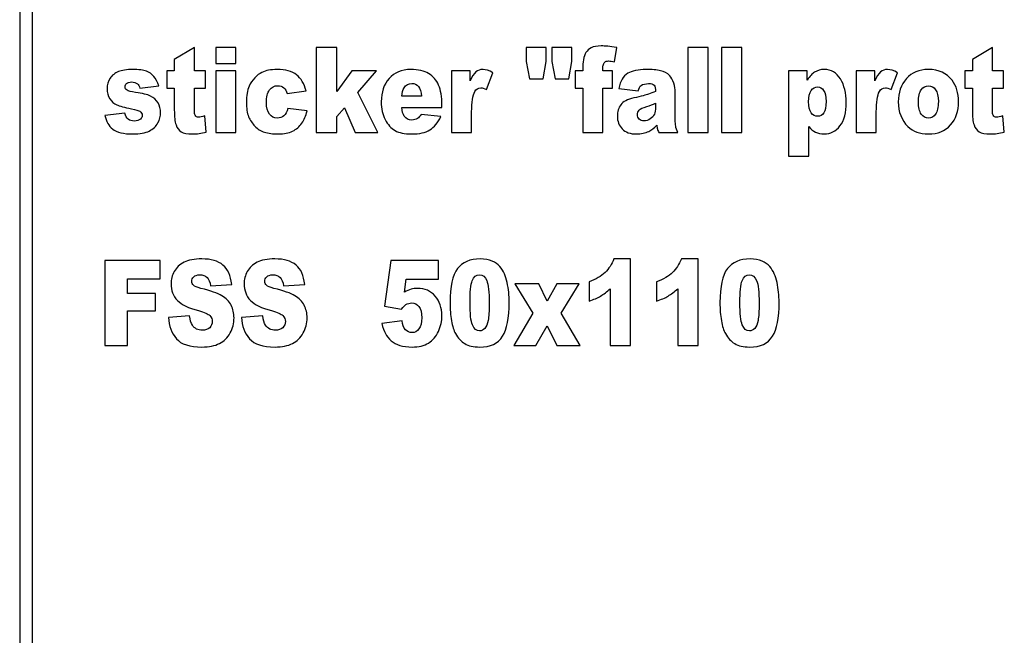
# Model space of a CAD drawing. Header units: millimetres. Extents: x 0 to 10500, y 0 to 14850.
# Tile 17 of 27: x 4834 to 4857, y 13093 to 13107. Entities that reach past the tile are written whole.
import ezdxf

# ---------------------------------------------------------------- set-up
doc = ezdxf.new("R2010")
doc.units = ezdxf.units.MM
doc.header["$LTSCALE"] = 968
doc.layers.add('50879501_600_links_2_BL4', color=7, linetype='CONTINUOUS')

# ---------------------------------------------------------------- blocks, each defined once
blk = doc.blocks.new('50879501_600_LINKS_2_BL4', base_point=(4806.064, 10966.674))
at = {"layer": '50879501_600_links_2_BL4', "color": 7, "linetype": 'Continuous'}
for p, q in [((4833.564, 13145.674), (4833.564, 13039.674)), ((4833.864, 13039.674), (4833.864, 13145.674)), ((4837.668, 13106.674), (4837.194, 13106.389)), ((4837.668, 13106.123), (4837.668, 13106.674)), ((4838.642, 13106.674), (4838.17, 13106.674)), ((4838.17, 13106.674), (4838.17, 13106.296)), ((4838.642, 13106.296), (4838.642, 13106.674)), ((4841.01, 13106.674), (4840.527, 13106.674)), ((4840.527, 13106.674), (4840.527, 13104.674)), ((4841.01, 13105.641), (4841.01, 13106.674)), ((4845.925, 13106.674), (4845.454, 13106.674)), ((4845.454, 13106.674), (4845.454, 13106.344)), ((4845.925, 13106.344), (4845.925, 13106.674)), ((4846.529, 13106.674), (4846.059, 13106.674)), ((4846.059, 13106.674), (4846.059, 13106.344)), ((4846.529, 13106.344), (4846.529, 13106.674)), ((4847.528, 13106.338), (4847.58, 13106.674)), ((4849.726, 13106.674), (4849.253, 13106.674)), ((4849.253, 13106.674), (4849.253, 13104.674)), ((4849.726, 13104.674), (4849.726, 13106.674)), ((4850.517, 13106.674), (4850.044, 13106.674)), ((4850.044, 13106.674), (4850.044, 13104.674)), ((4850.517, 13104.674), (4850.517, 13106.674)), ((4856.402, 13106.674), (4855.929, 13106.389)), ((4856.402, 13106.123), (4856.402, 13106.674)), ((4837.194, 13106.389), (4837.194, 13106.123)), ((4838.17, 13106.296), (4838.642, 13106.296)), ((4845.454, 13106.344), (4845.531, 13105.938)), ((4845.851, 13105.938), (4845.925, 13106.344)), ((4846.059, 13106.344), (4846.135, 13105.938)), ((4846.455, 13105.938), (4846.529, 13106.344)), ((4855.929, 13106.389), (4855.929, 13106.123)), ((4837.021, 13106.123), (4837.021, 13105.716)), ((4837.194, 13106.123), (4837.021, 13106.123)), ((4837.927, 13106.123), (4837.668, 13106.123)), ((4837.927, 13105.716), (4837.927, 13106.123)), ((4838.17, 13106.123), (4838.17, 13104.674)), ((4838.642, 13106.123), (4838.17, 13106.123)), ((4838.642, 13104.674), (4838.642, 13106.123)), ((4841.362, 13106.123), (4841.01, 13105.641)), ((4841.943, 13106.123), (4841.362, 13106.123)), ((4841.501, 13105.614), (4841.943, 13106.123)), ((4844.142, 13106.123), (4843.7, 13106.123)), ((4843.7, 13106.123), (4843.7, 13104.674)), ((4844.142, 13105.885), (4844.142, 13106.123)), ((4844.523, 13105.683), (4844.669, 13106.079)), ((4846.781, 13106.123), (4846.605, 13106.123)), ((4846.605, 13106.123), (4846.605, 13105.716)), ((4846.781, 13106.188), (4846.781, 13106.123)), ((4847.479, 13106.123), (4847.254, 13106.123)), ((4847.479, 13105.716), (4847.479, 13106.123)), ((4852.055, 13106.123), (4851.613, 13106.123)), ((4851.613, 13106.123), (4851.613, 13104.123)), ((4852.055, 13105.908), (4852.055, 13106.123)), ((4853.641, 13106.123), (4853.2, 13106.123)), ((4853.2, 13106.123), (4853.2, 13104.674)), ((4853.641, 13105.885), (4853.641, 13106.123)), ((4854.023, 13105.683), (4854.169, 13106.079)), ((4855.755, 13106.123), (4855.755, 13105.716)), ((4855.929, 13106.123), (4855.755, 13106.123)), ((4856.662, 13106.123), (4856.402, 13106.123)), ((4856.662, 13105.716), (4856.662, 13106.123)), ((4845.531, 13105.938), (4845.851, 13105.938)), ((4846.135, 13105.938), (4846.455, 13105.938)), ((4836.384, 13105.716), (4836.832, 13105.768)), ((4837.021, 13105.716), (4837.194, 13105.716)), ((4837.194, 13105.716), (4837.194, 13105.206)), ((4837.668, 13105.202), (4837.668, 13105.716)), ((4837.668, 13105.716), (4837.927, 13105.716)), ((4839.842, 13105.588), (4840.286, 13105.657)), ((4841.969, 13104.674), (4841.501, 13105.614)), ((4846.605, 13105.716), (4846.781, 13105.716)), ((4846.781, 13105.716), (4846.781, 13104.674)), ((4847.254, 13104.674), (4847.254, 13105.716)), ((4847.254, 13105.716), (4847.479, 13105.716)), ((4847.632, 13105.709), (4848.083, 13105.653)), ((4848.954, 13104.982), (4848.954, 13105.622)), ((4855.755, 13105.716), (4855.929, 13105.716)), ((4855.929, 13105.716), (4855.929, 13105.206)), ((4856.402, 13105.202), (4856.402, 13105.716)), ((4856.402, 13105.716), (4856.662, 13105.716)), ((4842.998, 13105.526), (4842.533, 13105.526)), ((4848.493, 13105.361), (4848.493, 13105.273)), ((4836.033, 13105.128), (4835.564, 13105.076)), ((4840.31, 13105.181), (4839.862, 13105.241)), ((4841.01, 13105.05), (4841.187, 13105.254)), ((4841.187, 13105.254), (4841.436, 13104.674)), ((4842.532, 13105.26), (4843.478, 13105.26)), ((4843.452, 13105.049), (4842.987, 13105.099)), ((4843.478, 13105.26), (4843.478, 13105.323)), ((4844.174, 13104.674), (4844.174, 13105.159)), ((4853.674, 13104.674), (4853.674, 13105.159)), ((4837.945, 13104.686), (4837.91, 13105.068)), ((4841.01, 13104.674), (4841.01, 13105.05)), ((4856.68, 13104.686), (4856.645, 13105.068)), ((4838.17, 13104.674), (4838.642, 13104.674)), ((4840.527, 13104.674), (4841.01, 13104.674)), ((4841.436, 13104.674), (4841.969, 13104.674)), ((4843.7, 13104.674), (4844.174, 13104.674)), ((4846.781, 13104.674), (4847.254, 13104.674)), ((4848.57, 13104.674), (4849.013, 13104.674)), ((4849.253, 13104.674), (4849.726, 13104.674)), ((4850.044, 13104.674), (4850.517, 13104.674)), ((4852.09, 13104.123), (4852.09, 13104.814)), ((4853.2, 13104.674), (4853.674, 13104.674)), ((4851.613, 13104.123), (4852.09, 13104.123)), ((4836.863, 13101.674), (4835.564, 13101.674)), ((4835.564, 13101.674), (4835.564, 13099.674)), ((4836.863, 13101.244), (4836.863, 13101.674)), ((4842.275, 13101.674), (4842.125, 13100.599)), ((4843.396, 13101.674), (4842.275, 13101.674)), ((4843.396, 13101.23), (4843.396, 13101.674)), ((4847.906, 13101.708), (4847.515, 13101.708)), ((4847.906, 13099.674), (4847.906, 13101.708)), ((4849.49, 13101.708), (4849.099, 13101.708)), ((4849.49, 13099.674), (4849.49, 13101.708)), ((4836.092, 13100.895), (4836.092, 13101.244)), ((4836.092, 13101.244), (4836.863, 13101.244)), ((4842.596, 13100.93), (4842.637, 13101.23)), ((4842.637, 13101.23), (4843.396, 13101.23)), ((4846.932, 13101.172), (4846.932, 13100.716)), ((4848.516, 13101.172), (4848.516, 13100.716)), ((4838.046, 13101.078), (4838.541, 13101.112)), ((4839.761, 13101.078), (4840.256, 13101.112)), ((4845.751, 13101.123), (4845.191, 13101.123)), ((4845.191, 13101.123), (4845.614, 13100.432)), ((4845.946, 13100.719), (4845.751, 13101.123)), ((4846.175, 13101.123), (4845.946, 13100.719)), ((4846.695, 13101.123), (4846.175, 13101.123)), ((4846.274, 13100.432), (4846.695, 13101.123)), ((4847.428, 13101.007), (4847.428, 13099.674)), ((4849.012, 13101.007), (4849.012, 13099.674)), ((4836.75, 13100.895), (4836.092, 13100.895)), ((4836.75, 13100.491), (4836.75, 13100.895)), ((4836.092, 13099.674), (4836.092, 13100.491)), ((4836.092, 13100.491), (4836.75, 13100.491)), ((4842.125, 13100.599), (4842.528, 13100.531)), ((4837.554, 13100.372), (4837.054, 13100.335)), ((4839.269, 13100.372), (4838.769, 13100.335)), ((4842.541, 13100.254), (4842.064, 13100.192)), ((4845.614, 13100.432), (4845.168, 13099.674)), ((4846.725, 13099.674), (4846.274, 13100.432)), ((4845.679, 13099.674), (4845.946, 13100.14)), ((4845.946, 13100.14), (4846.175, 13099.674)), ((4835.564, 13099.674), (4836.092, 13099.674)), ((4845.168, 13099.674), (4845.679, 13099.674)), ((4846.175, 13099.674), (4846.725, 13099.674)), ((4847.428, 13099.674), (4847.906, 13099.674)), ((4849.012, 13099.674), (4849.49, 13099.674))]:
    blk.add_line(p, q, dxfattribs=at)
for points in [[(4846.858, 13106.556), (4846.827, 13106.511), (4846.808, 13106.454), (4846.797, 13106.383)], [(4846.983, 13106.666), (4846.929, 13106.638), (4846.888, 13106.602), (4846.858, 13106.556)], [(4847.219, 13106.708), (4847.115, 13106.708), (4847.036, 13106.693), (4846.983, 13106.666)], [(4847.58, 13106.674), (4847.422, 13106.696), (4847.302, 13106.708), (4847.219, 13106.708)], [(4846.797, 13106.383), (4846.786, 13106.312), (4846.781, 13106.247), (4846.781, 13106.188)], [(4847.254, 13106.123), (4847.254, 13106.187), (4847.255, 13106.229), (4847.26, 13106.25)], [(4847.26, 13106.25), (4847.267, 13106.285), (4847.281, 13106.312), (4847.299, 13106.329)], [(4847.299, 13106.329), (4847.318, 13106.345), (4847.348, 13106.355), (4847.391, 13106.355)], [(4847.391, 13106.355), (4847.426, 13106.355), (4847.471, 13106.349), (4847.528, 13106.338)], [(4835.882, 13106.104), (4835.798, 13106.069), (4835.733, 13106.018), (4835.687, 13105.949)], [(4836.215, 13106.155), (4836.075, 13106.155), (4835.964, 13106.138), (4835.882, 13106.104)], [(4836.539, 13106.115), (4836.47, 13106.142), (4836.361, 13106.155), (4836.215, 13106.155)], [(4836.714, 13105.993), (4836.668, 13106.048), (4836.609, 13106.089), (4836.539, 13106.115)], [(4839.251, 13106.088), (4839.192, 13106.06), (4839.136, 13106.016), (4839.081, 13105.959)], [(4839.604, 13106.155), (4839.46, 13106.155), (4839.342, 13106.132), (4839.251, 13106.088)], [(4840.063, 13106.029), (4839.958, 13106.113), (4839.805, 13106.155), (4839.604, 13106.155)], [(4840.286, 13105.657), (4840.243, 13105.82), (4840.169, 13105.944), (4840.063, 13106.029)], [(4842.748, 13106.155), (4842.53, 13106.155), (4842.359, 13106.084), (4842.237, 13105.945)], [(4843.165, 13106.061), (4843.063, 13106.124), (4842.924, 13106.155), (4842.748, 13106.155)], [(4843.398, 13105.788), (4843.345, 13105.907), (4843.267, 13105.998), (4843.165, 13106.061)], [(4844.273, 13106.097), (4844.228, 13106.059), (4844.183, 13105.988), (4844.142, 13105.885)], [(4844.441, 13106.155), (4844.374, 13106.155), (4844.318, 13106.135), (4844.273, 13106.097)], [(4844.669, 13106.079), (4844.586, 13106.129), (4844.51, 13106.155), (4844.441, 13106.155)], [(4847.845, 13106.066), (4847.784, 13106.027), (4847.738, 13105.981), (4847.705, 13105.928)], [(4848.023, 13106.132), (4847.946, 13106.116), (4847.887, 13106.094), (4847.845, 13106.066)], [(4848.269, 13106.155), (4848.181, 13106.155), (4848.098, 13106.147), (4848.023, 13106.132)], [(4848.61, 13106.127), (4848.524, 13106.146), (4848.41, 13106.155), (4848.269, 13106.155)], [(4848.824, 13106.01), (4848.766, 13106.069), (4848.696, 13106.108), (4848.61, 13106.127)], [(4852.223, 13106.091), (4852.172, 13106.059), (4852.115, 13105.998), (4852.055, 13105.908)], [(4852.452, 13106.155), (4852.368, 13106.155), (4852.292, 13106.134), (4852.223, 13106.091)], [(4852.833, 13105.933), (4852.743, 13106.08), (4852.616, 13106.155), (4852.452, 13106.155)], [(4853.772, 13106.097), (4853.727, 13106.059), (4853.683, 13105.988), (4853.641, 13105.885)], [(4853.941, 13106.155), (4853.873, 13106.155), (4853.818, 13106.135), (4853.772, 13106.097)], [(4854.169, 13106.079), (4854.085, 13106.129), (4854.01, 13106.155), (4853.941, 13106.155)], [(4854.895, 13106.155), (4854.679, 13106.155), (4854.508, 13106.083), (4854.381, 13105.94)], [(4855.453, 13105.902), (4855.327, 13106.071), (4855.141, 13106.155), (4854.895, 13106.155)], [(4835.687, 13105.949), (4835.639, 13105.88), (4835.616, 13105.798), (4835.616, 13105.702)], [(4836.038, 13105.747), (4836.038, 13105.779), (4836.05, 13105.806), (4836.074, 13105.828)], [(4836.074, 13105.828), (4836.099, 13105.85), (4836.138, 13105.862), (4836.191, 13105.862)], [(4836.191, 13105.862), (4836.244, 13105.862), (4836.289, 13105.847), (4836.326, 13105.818)], [(4836.326, 13105.818), (4836.353, 13105.797), (4836.372, 13105.762), (4836.384, 13105.716)], [(4836.832, 13105.768), (4836.8, 13105.862), (4836.761, 13105.937), (4836.714, 13105.993)], [(4839.081, 13105.959), (4839.026, 13105.902), (4838.983, 13105.836), (4838.951, 13105.764)], [(4842.237, 13105.945), (4842.114, 13105.805), (4842.052, 13105.622), (4842.052, 13105.395)], [(4842.587, 13105.722), (4842.632, 13105.791), (4842.692, 13105.827), (4842.768, 13105.827)], [(4842.768, 13105.827), (4842.833, 13105.827), (4842.885, 13105.803), (4842.924, 13105.757)], [(4843.478, 13105.323), (4843.478, 13105.514), (4843.452, 13105.668), (4843.398, 13105.788)], [(4847.705, 13105.928), (4847.673, 13105.874), (4847.648, 13105.802), (4847.632, 13105.709)], [(4848.156, 13105.781), (4848.195, 13105.81), (4848.253, 13105.825), (4848.33, 13105.825)], [(4848.33, 13105.825), (4848.391, 13105.825), (4848.432, 13105.812), (4848.456, 13105.784)], [(4848.919, 13105.836), (4848.896, 13105.911), (4848.864, 13105.97), (4848.824, 13106.01)], [(4848.954, 13105.622), (4848.954, 13105.69), (4848.943, 13105.761), (4848.919, 13105.836)], [(4852.969, 13105.383), (4852.969, 13105.602), (4852.924, 13105.784), (4852.833, 13105.933)], [(4854.381, 13105.94), (4854.254, 13105.797), (4854.191, 13105.615), (4854.191, 13105.394)], [(4855.606, 13105.402), (4855.606, 13105.6), (4855.555, 13105.767), (4855.453, 13105.902)], [(4835.616, 13105.702), (4835.616, 13105.615), (4835.637, 13105.537), (4835.681, 13105.469)], [(4836.084, 13105.666), (4836.053, 13105.685), (4836.038, 13105.712), (4836.038, 13105.747)], [(4836.286, 13105.617), (4836.182, 13105.632), (4836.115, 13105.648), (4836.084, 13105.666)], [(4836.637, 13105.531), (4836.56, 13105.567), (4836.443, 13105.596), (4836.286, 13105.617)], [(4838.951, 13105.764), (4838.907, 13105.664), (4838.886, 13105.54), (4838.886, 13105.391)], [(4839.356, 13105.376), (4839.356, 13105.51), (4839.379, 13105.61), (4839.428, 13105.675)], [(4839.428, 13105.675), (4839.477, 13105.741), (4839.539, 13105.775), (4839.618, 13105.775)], [(4839.618, 13105.775), (4839.68, 13105.775), (4839.728, 13105.758), (4839.765, 13105.727)], [(4839.765, 13105.727), (4839.802, 13105.696), (4839.828, 13105.649), (4839.842, 13105.588)], [(4842.533, 13105.526), (4842.54, 13105.612), (4842.559, 13105.678), (4842.587, 13105.722)], [(4842.924, 13105.757), (4842.964, 13105.711), (4842.989, 13105.633), (4842.998, 13105.526)], [(4844.174, 13105.159), (4844.174, 13105.391), (4844.199, 13105.55), (4844.247, 13105.635)], [(4844.247, 13105.635), (4844.281, 13105.694), (4844.328, 13105.724), (4844.391, 13105.724)], [(4844.391, 13105.724), (4844.424, 13105.724), (4844.468, 13105.711), (4844.523, 13105.683)], [(4848.326, 13105.574), (4848.272, 13105.558), (4848.157, 13105.528), (4847.981, 13105.486)], [(4848.083, 13105.653), (4848.102, 13105.716), (4848.126, 13105.758), (4848.156, 13105.781)], [(4848.493, 13105.641), (4848.433, 13105.614), (4848.378, 13105.591), (4848.326, 13105.574)], [(4848.456, 13105.784), (4848.48, 13105.757), (4848.493, 13105.709), (4848.493, 13105.641)], [(4852.086, 13105.394), (4852.086, 13105.518), (4852.106, 13105.608), (4852.147, 13105.664)], [(4852.147, 13105.664), (4852.186, 13105.719), (4852.237, 13105.747), (4852.297, 13105.747)], [(4852.297, 13105.747), (4852.353, 13105.747), (4852.399, 13105.719), (4852.438, 13105.664)], [(4852.438, 13105.664), (4852.477, 13105.61), (4852.497, 13105.524), (4852.497, 13105.406)], [(4853.674, 13105.159), (4853.674, 13105.391), (4853.698, 13105.55), (4853.746, 13105.635)], [(4853.746, 13105.635), (4853.78, 13105.694), (4853.828, 13105.724), (4853.891, 13105.724)], [(4853.891, 13105.724), (4853.923, 13105.724), (4853.967, 13105.711), (4854.023, 13105.683)], [(4854.664, 13105.395), (4854.664, 13105.522), (4854.686, 13105.617), (4854.731, 13105.68)], [(4854.731, 13105.68), (4854.775, 13105.742), (4854.832, 13105.773), (4854.902, 13105.773)], [(4854.902, 13105.773), (4854.967, 13105.773), (4855.021, 13105.742), (4855.065, 13105.681)], [(4855.065, 13105.681), (4855.109, 13105.619), (4855.131, 13105.526), (4855.131, 13105.401)], [(4835.681, 13105.469), (4835.725, 13105.401), (4835.779, 13105.353), (4835.842, 13105.325)], [(4835.842, 13105.325), (4835.906, 13105.296), (4836.02, 13105.265), (4836.185, 13105.231)], [(4836.812, 13105.371), (4836.771, 13105.441), (4836.713, 13105.494), (4836.637, 13105.531)], [(4836.873, 13105.143), (4836.873, 13105.226), (4836.852, 13105.301), (4836.812, 13105.371)], [(4838.886, 13105.391), (4838.886, 13105.248), (4838.904, 13105.135), (4838.939, 13105.047)], [(4839.428, 13105.105), (4839.379, 13105.168), (4839.356, 13105.258), (4839.356, 13105.376)], [(4842.052, 13105.395), (4842.052, 13105.236), (4842.082, 13105.097), (4842.144, 13104.979)], [(4847.677, 13105.329), (4847.622, 13105.258), (4847.595, 13105.166), (4847.595, 13105.057)], [(4847.981, 13105.486), (4847.833, 13105.451), (4847.732, 13105.4), (4847.677, 13105.329)], [(4848.29, 13105.288), (4848.359, 13105.31), (4848.428, 13105.334), (4848.493, 13105.361)], [(4852.147, 13105.138), (4852.106, 13105.194), (4852.086, 13105.28), (4852.086, 13105.394)], [(4852.497, 13105.406), (4852.497, 13105.278), (4852.478, 13105.188), (4852.441, 13105.135)], [(4852.821, 13104.831), (4852.919, 13104.958), (4852.969, 13105.142), (4852.969, 13105.383)], [(4854.191, 13105.394), (4854.191, 13105.157), (4854.265, 13104.964), (4854.416, 13104.818)], [(4854.73, 13105.109), (4854.686, 13105.17), (4854.664, 13105.266), (4854.664, 13105.395)], [(4855.131, 13105.401), (4855.131, 13105.266), (4855.109, 13105.168), (4855.066, 13105.107)], [(4855.417, 13104.854), (4855.542, 13104.996), (4855.606, 13105.179), (4855.606, 13105.402)], [(4836.113, 13104.987), (4836.079, 13105.015), (4836.051, 13105.063), (4836.033, 13105.128)], [(4836.185, 13105.231), (4836.293, 13105.209), (4836.362, 13105.189), (4836.387, 13105.173)], [(4836.387, 13105.173), (4836.422, 13105.151), (4836.441, 13105.121), (4836.441, 13105.08)], [(4836.808, 13104.899), (4836.851, 13104.978), (4836.873, 13105.06), (4836.873, 13105.143)], [(4837.194, 13105.206), (4837.194, 13105.044), (4837.207, 13104.928), (4837.234, 13104.855)], [(4837.683, 13105.079), (4837.672, 13105.099), (4837.668, 13105.14), (4837.668, 13105.202)], [(4839.611, 13105.014), (4839.537, 13105.014), (4839.475, 13105.044), (4839.428, 13105.105)], [(4839.862, 13105.241), (4839.841, 13105.164), (4839.808, 13105.106), (4839.767, 13105.069)], [(4840.188, 13104.895), (4840.244, 13104.975), (4840.285, 13105.071), (4840.31, 13105.181)], [(4842.593, 13105.061), (4842.561, 13105.105), (4842.54, 13105.17), (4842.532, 13105.26)], [(4842.987, 13105.099), (4842.957, 13105.056), (4842.93, 13105.024), (4842.904, 13105.008)], [(4848.068, 13105.098), (4848.068, 13105.136), (4848.081, 13105.17), (4848.108, 13105.2)], [(4848.106, 13104.99), (4848.081, 13105.018), (4848.068, 13105.054), (4848.068, 13105.098)], [(4848.108, 13105.2), (4848.133, 13105.229), (4848.193, 13105.259), (4848.29, 13105.288)], [(4848.464, 13105.104), (4848.445, 13105.06), (4848.413, 13105.024), (4848.367, 13104.994)], [(4848.493, 13105.273), (4848.493, 13105.203), (4848.482, 13105.147), (4848.464, 13105.104)], [(4852.303, 13105.056), (4852.241, 13105.056), (4852.188, 13105.083), (4852.147, 13105.138)], [(4852.441, 13105.135), (4852.404, 13105.082), (4852.358, 13105.056), (4852.303, 13105.056)], [(4854.898, 13105.016), (4854.831, 13105.016), (4854.774, 13105.046), (4854.73, 13105.109)], [(4855.066, 13105.107), (4855.021, 13105.046), (4854.966, 13105.016), (4854.898, 13105.016)], [(4855.929, 13105.206), (4855.929, 13105.044), (4855.942, 13104.928), (4855.969, 13104.855)], [(4856.417, 13105.079), (4856.407, 13105.099), (4856.402, 13105.14), (4856.402, 13105.202)], [(4835.564, 13105.076), (4835.591, 13104.937), (4835.652, 13104.829), (4835.747, 13104.754)], [(4836.253, 13104.945), (4836.195, 13104.945), (4836.148, 13104.959), (4836.113, 13104.987)], [(4836.4, 13104.992), (4836.365, 13104.96), (4836.315, 13104.945), (4836.253, 13104.945)], [(4836.441, 13105.08), (4836.441, 13105.045), (4836.427, 13105.016), (4836.4, 13104.992)], [(4836.605, 13104.711), (4836.698, 13104.757), (4836.765, 13104.82), (4836.808, 13104.899)], [(4837.764, 13105.034), (4837.724, 13105.034), (4837.698, 13105.049), (4837.683, 13105.079)], [(4837.91, 13105.068), (4837.847, 13105.045), (4837.799, 13105.034), (4837.764, 13105.034)], [(4838.939, 13105.047), (4838.974, 13104.962), (4839.024, 13104.887), (4839.087, 13104.823)], [(4839.767, 13105.069), (4839.725, 13105.031), (4839.673, 13105.014), (4839.611, 13105.014)], [(4839.972, 13104.708), (4840.06, 13104.752), (4840.132, 13104.814), (4840.188, 13104.895)], [(4842.144, 13104.979), (4842.205, 13104.862), (4842.283, 13104.776), (4842.377, 13104.722)], [(4842.772, 13104.967), (4842.698, 13104.967), (4842.639, 13104.998), (4842.593, 13105.061)], [(4842.904, 13105.008), (4842.863, 13104.981), (4842.819, 13104.967), (4842.772, 13104.967)], [(4843.194, 13104.736), (4843.294, 13104.798), (4843.38, 13104.903), (4843.452, 13105.049)], [(4847.595, 13105.057), (4847.595, 13104.94), (4847.632, 13104.84), (4847.708, 13104.761)], [(4848.221, 13104.949), (4848.17, 13104.949), (4848.132, 13104.963), (4848.106, 13104.99)], [(4848.367, 13104.994), (4848.322, 13104.964), (4848.273, 13104.949), (4848.221, 13104.949)], [(4848.965, 13104.821), (4848.958, 13104.859), (4848.954, 13104.914), (4848.954, 13104.982)], [(4856.499, 13105.034), (4856.459, 13105.034), (4856.433, 13105.049), (4856.417, 13105.079)], [(4856.645, 13105.068), (4856.582, 13105.045), (4856.533, 13105.034), (4856.499, 13105.034)], [(4835.747, 13104.754), (4835.842, 13104.678), (4836.004, 13104.641), (4836.229, 13104.641)], [(4836.229, 13104.641), (4836.387, 13104.641), (4836.513, 13104.666), (4836.605, 13104.711)], [(4837.234, 13104.855), (4837.261, 13104.783), (4837.302, 13104.728), (4837.358, 13104.693)], [(4837.358, 13104.693), (4837.414, 13104.659), (4837.499, 13104.641), (4837.618, 13104.641)], [(4837.618, 13104.641), (4837.719, 13104.641), (4837.828, 13104.656), (4837.945, 13104.686)], [(4839.087, 13104.823), (4839.15, 13104.758), (4839.224, 13104.712), (4839.311, 13104.684)], [(4839.311, 13104.684), (4839.398, 13104.656), (4839.507, 13104.641), (4839.638, 13104.641)], [(4839.638, 13104.641), (4839.772, 13104.641), (4839.884, 13104.664), (4839.972, 13104.708)], [(4842.377, 13104.722), (4842.47, 13104.668), (4842.598, 13104.641), (4842.762, 13104.641)], [(4842.762, 13104.641), (4842.95, 13104.641), (4843.093, 13104.674), (4843.194, 13104.736)], [(4847.708, 13104.761), (4847.785, 13104.681), (4847.897, 13104.641), (4848.044, 13104.641)], [(4848.044, 13104.641), (4848.154, 13104.641), (4848.251, 13104.662), (4848.335, 13104.702)], [(4848.335, 13104.702), (4848.395, 13104.731), (4848.457, 13104.78), (4848.519, 13104.851)], [(4848.519, 13104.851), (4848.524, 13104.809), (4848.53, 13104.777), (4848.535, 13104.758)], [(4848.535, 13104.758), (4848.54, 13104.739), (4848.552, 13104.711), (4848.57, 13104.674)], [(4849.013, 13104.674), (4848.988, 13104.734), (4848.972, 13104.783), (4848.965, 13104.821)], [(4852.09, 13104.814), (4852.136, 13104.757), (4852.189, 13104.713), (4852.25, 13104.685)], [(4852.25, 13104.685), (4852.31, 13104.656), (4852.376, 13104.641), (4852.449, 13104.641)], [(4852.449, 13104.641), (4852.599, 13104.641), (4852.723, 13104.704), (4852.821, 13104.831)], [(4854.416, 13104.818), (4854.538, 13104.7), (4854.698, 13104.641), (4854.896, 13104.641)], [(4854.896, 13104.641), (4855.118, 13104.641), (4855.291, 13104.712), (4855.417, 13104.854)], [(4855.969, 13104.855), (4855.995, 13104.783), (4856.037, 13104.728), (4856.093, 13104.693)], [(4856.093, 13104.693), (4856.148, 13104.659), (4856.234, 13104.641), (4856.353, 13104.641)], [(4856.353, 13104.641), (4856.453, 13104.641), (4856.562, 13104.656), (4856.68, 13104.686)], [(4837.422, 13101.629), (4837.32, 13101.577), (4837.244, 13101.505), (4837.193, 13101.413)], [(4837.84, 13101.708), (4837.663, 13101.708), (4837.524, 13101.681), (4837.422, 13101.629)], [(4838.337, 13101.565), (4838.223, 13101.66), (4838.057, 13101.708), (4837.84, 13101.708)], [(4839.137, 13101.629), (4839.035, 13101.577), (4838.959, 13101.505), (4838.908, 13101.413)], [(4839.555, 13101.708), (4839.378, 13101.708), (4839.239, 13101.681), (4839.137, 13101.629)], [(4840.052, 13101.565), (4839.938, 13101.66), (4839.772, 13101.708), (4839.555, 13101.708)], [(4844.374, 13101.708), (4844.135, 13101.708), (4843.957, 13101.632), (4843.842, 13101.48)], [(4844.655, 13101.657), (4844.581, 13101.69), (4844.487, 13101.708), (4844.374, 13101.708)], [(4844.835, 13101.528), (4844.789, 13101.581), (4844.729, 13101.625), (4844.655, 13101.657)], [(4847.515, 13101.708), (4847.464, 13101.582), (4847.394, 13101.476), (4847.306, 13101.391)], [(4849.099, 13101.708), (4849.048, 13101.582), (4848.979, 13101.476), (4848.89, 13101.391)], [(4850.71, 13101.708), (4850.471, 13101.708), (4850.294, 13101.632), (4850.178, 13101.48)], [(4850.992, 13101.657), (4850.917, 13101.69), (4850.823, 13101.708), (4850.71, 13101.708)], [(4851.171, 13101.528), (4851.125, 13101.581), (4851.065, 13101.625), (4850.992, 13101.657)], [(4837.193, 13101.413), (4837.142, 13101.322), (4837.118, 13101.225), (4837.118, 13101.123)], [(4838.541, 13101.112), (4838.519, 13101.319), (4838.45, 13101.469), (4838.337, 13101.565)], [(4838.908, 13101.413), (4838.857, 13101.322), (4838.833, 13101.225), (4838.833, 13101.123)], [(4840.256, 13101.112), (4840.234, 13101.319), (4840.165, 13101.469), (4840.052, 13101.565)], [(4843.842, 13101.48), (4843.725, 13101.327), (4843.667, 13101.061), (4843.667, 13100.682)], [(4844.944, 13101.36), (4844.918, 13101.419), (4844.882, 13101.475), (4844.835, 13101.528)], [(4850.178, 13101.48), (4850.062, 13101.327), (4850.004, 13101.061), (4850.004, 13100.682)], [(4851.28, 13101.36), (4851.254, 13101.419), (4851.218, 13101.475), (4851.171, 13101.528)], [(4837.604, 13101.179), (4837.604, 13101.222), (4837.619, 13101.259), (4837.65, 13101.289)], [(4837.641, 13101.092), (4837.617, 13101.117), (4837.604, 13101.146), (4837.604, 13101.179)], [(4837.65, 13101.289), (4837.68, 13101.319), (4837.727, 13101.335), (4837.788, 13101.335)], [(4837.788, 13101.335), (4837.862, 13101.335), (4837.92, 13101.315), (4837.962, 13101.274)], [(4837.962, 13101.274), (4838.004, 13101.233), (4838.032, 13101.168), (4838.046, 13101.078)], [(4839.319, 13101.179), (4839.319, 13101.222), (4839.334, 13101.259), (4839.365, 13101.289)], [(4839.356, 13101.092), (4839.332, 13101.117), (4839.319, 13101.146), (4839.319, 13101.179)], [(4839.365, 13101.289), (4839.395, 13101.319), (4839.442, 13101.335), (4839.503, 13101.335)], [(4839.503, 13101.335), (4839.577, 13101.335), (4839.635, 13101.315), (4839.677, 13101.274)], [(4839.677, 13101.274), (4839.719, 13101.233), (4839.747, 13101.168), (4839.761, 13101.078)], [(4844.136, 13100.681), (4844.136, 13100.932), (4844.153, 13101.105), (4844.188, 13101.198)], [(4844.188, 13101.198), (4844.223, 13101.29), (4844.279, 13101.338), (4844.357, 13101.338)], [(4844.357, 13101.338), (4844.434, 13101.338), (4844.491, 13101.292), (4844.529, 13101.2)], [(4844.529, 13101.2), (4844.567, 13101.109), (4844.587, 13100.93), (4844.587, 13100.666)], [(4845.009, 13101.155), (4844.993, 13101.233), (4844.971, 13101.301), (4844.944, 13101.36)], [(4847.306, 13101.391), (4847.217, 13101.305), (4847.092, 13101.232), (4846.932, 13101.172)], [(4848.89, 13101.391), (4848.801, 13101.305), (4848.676, 13101.232), (4848.516, 13101.172)], [(4850.472, 13100.681), (4850.472, 13100.932), (4850.489, 13101.105), (4850.524, 13101.198)], [(4850.524, 13101.198), (4850.559, 13101.29), (4850.615, 13101.338), (4850.694, 13101.338)], [(4850.694, 13101.338), (4850.77, 13101.338), (4850.827, 13101.292), (4850.865, 13101.2)], [(4850.865, 13101.2), (4850.903, 13101.109), (4850.923, 13100.93), (4850.923, 13100.666)], [(4851.345, 13101.155), (4851.329, 13101.233), (4851.307, 13101.301), (4851.28, 13101.36)], [(4837.118, 13101.123), (4837.118, 13100.966), (4837.167, 13100.838), (4837.266, 13100.736)], [(4837.818, 13101.018), (4837.726, 13101.041), (4837.666, 13101.065), (4837.641, 13101.092)], [(4838.311, 13100.842), (4838.211, 13100.902), (4838.048, 13100.96), (4837.818, 13101.018)], [(4838.833, 13101.123), (4838.833, 13100.966), (4838.882, 13100.838), (4838.981, 13100.736)], [(4839.533, 13101.018), (4839.441, 13101.041), (4839.382, 13101.065), (4839.356, 13101.092)], [(4840.026, 13100.842), (4839.927, 13100.902), (4839.763, 13100.96), (4839.533, 13101.018)], [(4842.751, 13100.995), (4842.7, 13100.981), (4842.648, 13100.959), (4842.596, 13100.93)], [(4842.904, 13101.018), (4842.853, 13101.018), (4842.802, 13101.009), (4842.751, 13100.995)], [(4843.318, 13100.835), (4843.212, 13100.956), (4843.074, 13101.018), (4842.904, 13101.018)], [(4845.057, 13100.689), (4845.057, 13100.85), (4845.04, 13101.005), (4845.009, 13101.155)], [(4847.203, 13100.838), (4847.275, 13100.881), (4847.35, 13100.937), (4847.428, 13101.007)], [(4848.787, 13100.838), (4848.859, 13100.881), (4848.934, 13100.937), (4849.012, 13101.007)], [(4851.393, 13100.689), (4851.393, 13100.85), (4851.377, 13101.005), (4851.345, 13101.155)], [(4837.266, 13100.736), (4837.364, 13100.636), (4837.528, 13100.554), (4837.759, 13100.494)], [(4838.528, 13100.62), (4838.483, 13100.708), (4838.411, 13100.782), (4838.311, 13100.842)], [(4838.981, 13100.736), (4839.079, 13100.636), (4839.244, 13100.554), (4839.474, 13100.494)], [(4840.243, 13100.62), (4840.198, 13100.708), (4840.126, 13100.782), (4840.026, 13100.842)], [(4843.477, 13100.379), (4843.477, 13100.562), (4843.424, 13100.715), (4843.318, 13100.835)], [(4846.932, 13100.716), (4847.041, 13100.754), (4847.131, 13100.795), (4847.203, 13100.838)], [(4848.516, 13100.716), (4848.625, 13100.754), (4848.715, 13100.795), (4848.787, 13100.838)], [(4837.759, 13100.494), (4837.9, 13100.457), (4837.989, 13100.419), (4838.028, 13100.377)], [(4838.596, 13100.325), (4838.596, 13100.434), (4838.573, 13100.532), (4838.528, 13100.62)], [(4839.474, 13100.494), (4839.615, 13100.457), (4839.704, 13100.419), (4839.743, 13100.377)], [(4840.312, 13100.325), (4840.312, 13100.434), (4840.288, 13100.532), (4840.243, 13100.62)], [(4842.528, 13100.531), (4842.565, 13100.58), (4842.599, 13100.615), (4842.632, 13100.635)], [(4842.632, 13100.635), (4842.674, 13100.66), (4842.718, 13100.674), (4842.764, 13100.674)], [(4842.764, 13100.674), (4842.836, 13100.674), (4842.893, 13100.645), (4842.936, 13100.59)], [(4842.936, 13100.59), (4842.98, 13100.535), (4843.002, 13100.447), (4843.002, 13100.329)], [(4843.667, 13100.682), (4843.667, 13100.526), (4843.678, 13100.386), (4843.701, 13100.258)], [(4844.193, 13100.158), (4844.154, 13100.251), (4844.136, 13100.426), (4844.136, 13100.681)], [(4844.587, 13100.666), (4844.587, 13100.484), (4844.578, 13100.35), (4844.562, 13100.266)], [(4844.9, 13099.892), (4845.004, 13100.06), (4845.057, 13100.326), (4845.057, 13100.689)], [(4850.004, 13100.682), (4850.004, 13100.526), (4850.014, 13100.386), (4850.037, 13100.258)], [(4850.529, 13100.158), (4850.491, 13100.251), (4850.472, 13100.426), (4850.472, 13100.681)], [(4850.923, 13100.666), (4850.923, 13100.484), (4850.914, 13100.35), (4850.898, 13100.266)], [(4851.237, 13099.892), (4851.341, 13100.06), (4851.393, 13100.326), (4851.393, 13100.689)], [(4837.054, 13100.335), (4837.068, 13100.134), (4837.132, 13099.967), (4837.243, 13099.836)], [(4837.619, 13100.153), (4837.586, 13100.203), (4837.564, 13100.277), (4837.554, 13100.372)], [(4838.086, 13100.239), (4838.086, 13100.184), (4838.065, 13100.135), (4838.025, 13100.094)], [(4838.028, 13100.377), (4838.066, 13100.337), (4838.086, 13100.29), (4838.086, 13100.239)], [(4838.506, 13099.97), (4838.566, 13100.078), (4838.596, 13100.196), (4838.596, 13100.325)], [(4838.769, 13100.335), (4838.783, 13100.134), (4838.847, 13099.967), (4838.958, 13099.836)], [(4839.334, 13100.153), (4839.301, 13100.203), (4839.279, 13100.277), (4839.269, 13100.372)], [(4839.801, 13100.239), (4839.801, 13100.184), (4839.78, 13100.135), (4839.74, 13100.094)], [(4839.743, 13100.377), (4839.782, 13100.337), (4839.801, 13100.29), (4839.801, 13100.239)], [(4840.221, 13099.97), (4840.281, 13100.078), (4840.312, 13100.196), (4840.312, 13100.325)], [(4842.622, 13100.047), (4842.58, 13100.094), (4842.553, 13100.164), (4842.541, 13100.254)], [(4843.002, 13100.329), (4843.002, 13100.211), (4842.98, 13100.124), (4842.937, 13100.065)], [(4843.395, 13100.007), (4843.449, 13100.125), (4843.477, 13100.25), (4843.477, 13100.379)], [(4843.701, 13100.258), (4843.724, 13100.129), (4843.756, 13100.03), (4843.796, 13099.956)], [(4844.562, 13100.266), (4844.545, 13100.18), (4844.519, 13100.117), (4844.484, 13100.078)], [(4850.037, 13100.258), (4850.06, 13100.129), (4850.092, 13100.03), (4850.133, 13099.956)], [(4850.898, 13100.266), (4850.881, 13100.18), (4850.855, 13100.117), (4850.82, 13100.078)], [(4837.852, 13100.033), (4837.751, 13100.033), (4837.673, 13100.072), (4837.619, 13100.153)], [(4838.025, 13100.094), (4837.984, 13100.053), (4837.926, 13100.033), (4837.852, 13100.033)], [(4839.567, 13100.033), (4839.466, 13100.033), (4839.388, 13100.072), (4839.334, 13100.153)], [(4839.74, 13100.094), (4839.699, 13100.053), (4839.641, 13100.033), (4839.567, 13100.033)], [(4842.064, 13100.192), (4842.087, 13100.098), (4842.116, 13100.02), (4842.151, 13099.958)], [(4842.775, 13099.978), (4842.715, 13099.978), (4842.664, 13100.001), (4842.622, 13100.047)], [(4842.937, 13100.065), (4842.894, 13100.007), (4842.839, 13099.978), (4842.775, 13099.978)], [(4844.36, 13100.019), (4844.287, 13100.019), (4844.231, 13100.065), (4844.193, 13100.158)], [(4844.484, 13100.078), (4844.449, 13100.038), (4844.407, 13100.019), (4844.36, 13100.019)], [(4850.696, 13100.019), (4850.623, 13100.019), (4850.567, 13100.065), (4850.529, 13100.158)], [(4850.82, 13100.078), (4850.785, 13100.038), (4850.743, 13100.019), (4850.696, 13100.019)], [(4837.243, 13099.836), (4837.354, 13099.705), (4837.554, 13099.64), (4837.844, 13099.64)], [(4838.253, 13099.724), (4838.361, 13099.779), (4838.446, 13099.861), (4838.506, 13099.97)], [(4838.958, 13099.836), (4839.07, 13099.705), (4839.269, 13099.64), (4839.559, 13099.64)], [(4839.968, 13099.724), (4840.076, 13099.779), (4840.161, 13099.861), (4840.221, 13099.97)], [(4842.151, 13099.958), (4842.185, 13099.895), (4842.231, 13099.838), (4842.286, 13099.788)], [(4842.286, 13099.788), (4842.342, 13099.739), (4842.41, 13099.701), (4842.491, 13099.677)], [(4843.163, 13099.734), (4843.263, 13099.797), (4843.34, 13099.887), (4843.395, 13100.007)], [(4843.796, 13099.956), (4843.853, 13099.853), (4843.926, 13099.773), (4844.014, 13099.72)], [(4844.361, 13099.64), (4844.616, 13099.64), (4844.796, 13099.723), (4844.9, 13099.892)], [(4850.133, 13099.956), (4850.189, 13099.853), (4850.262, 13099.773), (4850.35, 13099.72)], [(4850.697, 13099.64), (4850.952, 13099.64), (4851.132, 13099.723), (4851.237, 13099.892)], [(4837.844, 13099.64), (4838.009, 13099.64), (4838.144, 13099.668), (4838.253, 13099.724)], [(4839.559, 13099.64), (4839.724, 13099.64), (4839.859, 13099.668), (4839.968, 13099.724)], [(4842.491, 13099.677), (4842.57, 13099.653), (4842.667, 13099.64), (4842.779, 13099.64)], [(4842.779, 13099.64), (4842.935, 13099.64), (4843.063, 13099.671), (4843.163, 13099.734)], [(4844.014, 13099.72), (4844.102, 13099.667), (4844.217, 13099.64), (4844.361, 13099.64)], [(4850.35, 13099.72), (4850.438, 13099.667), (4850.553, 13099.64), (4850.697, 13099.64)]]:
    blk.add_open_spline(points, degree=3, dxfattribs=at)

msp = doc.modelspace()

# ---------------------------------------------------------------- block references
at = {"layer": '50879501_600_links_2_BL4'}
msp.add_blockref('50879501_600_LINKS_2_BL4', (4806.064, 10966.674), dxfattribs=at)

doc.saveas('drawing.dxf')
